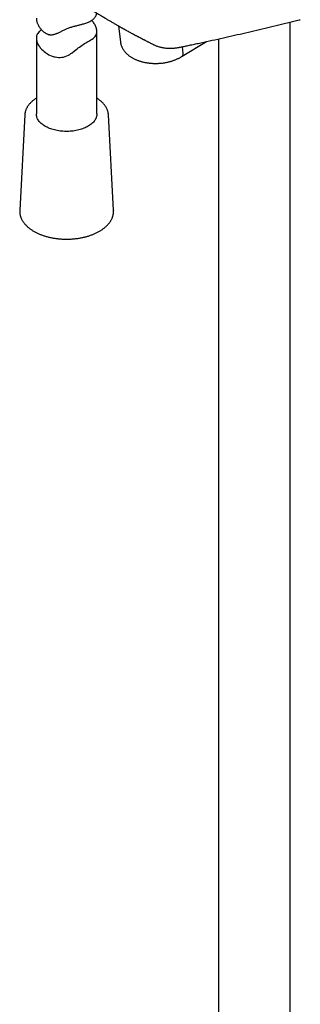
# Model space of a CAD drawing. Header units: millimetres. Extents: x 8 to 1577, y 12 to 2536.
# Tile 2 of 67: x 1349 to 1418, y 469 to 713. Entities that reach past the tile are written whole.
import ezdxf

# ---------------------------------------------------------------- set-up
doc = ezdxf.new("R2010")
doc.units = ezdxf.units.MM

msp = doc.modelspace()

# ---------------------------------------------------------------- linework, layer by layer
at = {"color": 7, "linetype": 'Continuous', "lineweight": 30}
for p, q in [((1415.73, 322.37), (1415.73, 712.23)), ((1367.81, 689.49), (1367.81, 709.89)), ((1373.18, 711.29), (1373.66, 707.28)), ((1352.81, 708.23), (1352.81, 689.49)), ((1388.91, 703.78), (1395, 707.44)), ((1397.93, 708.09), (1397.93, 321.42)), ((1389.21, 704.47), (1389, 706.14)), ((1389.21, 704.47), (1389.21, 704.46)), ((1349.94, 689.28), (1348.68, 665.63)), ((1370.67, 689.28), (1370.67, 689.3)), ((1371.93, 665.63), (1370.67, 689.28)), ((1371.93, 665.63), (1371.93, 665.56))]:
    msp.add_line(p, q, dxfattribs=at)
at = {"color": 7, "linetype": 'Continuous', "lineweight": 30, "flags": 128}
for points in [[(1354.07, 710.33), (1353.95, 710.26), (1353.66, 710.02), (1353.52, 709.89), (1353.33, 709.68), (1353.17, 709.46), (1353.04, 709.23), (1352.93, 708.98), (1352.88, 708.81), (1352.84, 708.64), (1352.81, 708.39), (1352.81, 708.12), (1352.83, 707.85), (1352.89, 707.57), (1352.94, 707.38), (1353.08, 707.01), (1353.27, 706.64), (1353.44, 706.36), (1353.63, 706.08), (1353.78, 705.9), (1354.1, 705.54), (1354.46, 705.18), (1354.77, 704.93), (1355.09, 704.68), (1355.32, 704.53), (1355.56, 704.38), (1355.93, 704.17), (1356.33, 703.98), (1356.75, 703.81), (1357.19, 703.67), (1357.49, 703.6), (1357.9, 703.53), (1358.31, 703.49), (1358.73, 703.48), (1359.16, 703.52), (1359.57, 703.59), (1359.97, 703.7), (1360.38, 703.85), (1360.76, 704.04), (1361.08, 704.22), (1361.39, 704.43), (1361.69, 704.64), (1362.29, 705.1), (1362.59, 705.35), (1362.89, 705.59), (1363.2, 705.83), (1363.5, 706.07), (1363.81, 706.3), (1364.12, 706.52), (1364.44, 706.73), (1364.75, 706.92), (1365.05, 707.09), (1365.35, 707.26), (1365.64, 707.41), (1365.82, 707.51), (1366.09, 707.66), (1366.34, 707.81), (1366.65, 708), (1366.92, 708.2), (1367.17, 708.42), (1367.38, 708.64), (1367.55, 708.89), (1367.68, 709.16), (1367.74, 709.35), (1367.78, 709.56), (1367.8, 709.78), (1367.8, 710), (1367.8, 710)], [(1367.81, 689.49), (1367.8, 689.29), (1367.77, 689.08), (1367.73, 688.87), (1367.67, 688.67), (1367.59, 688.46), (1367.5, 688.26), (1367.38, 688.06), (1367.26, 687.86), (1367.11, 687.67), (1366.95, 687.48), (1366.78, 687.3), (1366.59, 687.12), (1366.38, 686.95), (1366.16, 686.78), (1365.93, 686.62), (1365.68, 686.47), (1365.42, 686.33), (1365.15, 686.19), (1364.87, 686.05), (1364.58, 685.93), (1364.27, 685.82), (1363.96, 685.71), (1363.64, 685.61), (1363.31, 685.52), (1362.98, 685.45), (1362.63, 685.38), (1362.29, 685.32), (1361.94, 685.26), (1361.58, 685.22), (1361.22, 685.19), (1360.86, 685.17), (1360.5, 685.16), (1360.14, 685.16), (1359.77, 685.17), (1359.41, 685.19), (1359.05, 685.22), (1358.7, 685.26), (1358.35, 685.31), (1358, 685.37), (1357.66, 685.44), (1357.32, 685.52), (1356.99, 685.61), (1356.67, 685.7), (1356.36, 685.81), (1356.05, 685.92), (1355.76, 686.05), (1355.48, 686.18), (1355.21, 686.32), (1354.95, 686.46), (1354.7, 686.62), (1354.47, 686.78), (1354.24, 686.94), (1354.04, 687.11), (1353.85, 687.29), (1353.67, 687.47), (1353.51, 687.66), (1353.36, 687.85), (1353.23, 688.05), (1353.12, 688.25), (1353.03, 688.45), (1352.95, 688.65), (1352.89, 688.86), (1352.84, 689.07), (1352.82, 689.28), (1352.81, 689.49), (1352.81, 689.49)]]:
    msp.add_lwpolyline(points, dxfattribs=at)
at = {"color": 7, "linetype": 'Continuous', "lineweight": 30}
for points, knots in [([(1363, 717.55), (1363.05, 717.52), (1363.18, 717.43), (1363.38, 717.3), (1363.6, 717.16), (1363.78, 717.04), (1363.92, 716.95), (1364.07, 716.85), (1364.26, 716.72), (1364.53, 716.55), (1364.85, 716.34), (1365.22, 716.1), (1365.61, 715.85), (1365.98, 715.61), (1366.34, 715.38), (1366.72, 715.15), (1367.12, 714.9), (1367.54, 714.64), (1367.97, 714.37), (1368.34, 714.14), (1368.65, 713.96), (1368.86, 713.82), (1369.05, 713.71), (1369.2, 713.62), (1369.34, 713.53), (1369.51, 713.43), (1369.7, 713.32), (1369.92, 713.19), (1370.14, 713.05), (1370.39, 712.9), (1370.68, 712.74), (1371, 712.55), (1371.33, 712.35), (1371.7, 712.13), (1372.06, 711.93), (1372.4, 711.73), (1372.7, 711.56), (1373, 711.39), (1373.29, 711.22), (1373.56, 711.07), (1373.81, 710.93), (1374.02, 710.81), (1374.18, 710.72), (1374.3, 710.65), (1374.43, 710.58), (1374.57, 710.5), (1374.74, 710.41), (1374.94, 710.3), (1375.21, 710.15), (1375.55, 709.96), (1375.94, 709.75), (1376.33, 709.54), (1376.65, 709.36), (1376.89, 709.23), (1377.05, 709.15), (1377.19, 709.08), (1377.3, 709.02), (1377.41, 708.96), (1377.55, 708.89), (1377.71, 708.8), (1377.9, 708.7), (1378.11, 708.59), (1378.32, 708.48), (1378.54, 708.36), (1378.75, 708.26), (1378.93, 708.16), (1379.08, 708.08), (1379.2, 708.02), (1379.31, 707.96), (1379.44, 707.9), (1379.59, 707.82), (1379.79, 707.72), (1380.03, 707.6), (1380.3, 707.46), (1380.57, 707.32), (1380.84, 707.18), (1381.11, 707.05), (1381.39, 706.91), (1381.63, 706.79), (1381.78, 706.71), (1381.83, 706.69)], [0, 0, 0, 0, 0.007733, 0.021888, 0.0339, 0.043769, 0.051494, 0.057085, 0.069074, 0.08272, 0.101128, 0.121888, 0.144977, 0.163872, 0.183676, 0.204389, 0.226012, 0.248547, 0.271993, 0.295835, 0.309521, 0.321262, 0.331057, 0.338905, 0.346052, 0.354205, 0.365119, 0.377143, 0.389216, 0.401243, 0.418349, 0.435364, 0.453279, 0.473146, 0.494977, 0.510175, 0.526188, 0.542008, 0.557033, 0.571262, 0.584695, 0.596568, 0.604076, 0.609984, 0.616047, 0.623566, 0.632544, 0.64298, 0.654653, 0.675286, 0.695843, 0.716323, 0.736526, 0.745914, 0.754113, 0.76112, 0.766937, 0.772105, 0.778574, 0.787313, 0.797682, 0.808503, 0.819487, 0.830636, 0.841882, 0.851758, 0.859077, 0.864738, 0.870103, 0.876678, 0.884465, 0.893464, 0.907332, 0.921603, 0.93562, 0.949383, 0.962891, 0.976618, 0.991923, 1, 1, 1, 1]), ([(1352.81, 713.18), (1352.81, 713.16), (1352.81, 713.06), (1352.82, 712.85), (1352.87, 712.57), (1352.94, 712.27), (1353.03, 712), (1353.16, 711.7), (1353.32, 711.37), (1353.54, 711.01), (1353.77, 710.68), (1353.98, 710.43), (1354.2, 710.19), (1354.44, 709.97), (1354.73, 709.73), (1355.04, 709.53), (1355.34, 709.37), (1355.63, 709.25), (1355.9, 709.17), (1356.17, 709.12), (1356.45, 709.1), (1356.72, 709.11), (1356.99, 709.15), (1357.26, 709.21), (1357.55, 709.3), (1357.84, 709.41), (1358.15, 709.54), (1358.56, 709.74), (1358.97, 709.96), (1359.41, 710.18), (1359.74, 710.35), (1360.1, 710.52), (1360.48, 710.67), (1360.88, 710.82), (1361.29, 710.96), (1361.71, 711.08), (1362.13, 711.2), (1362.54, 711.31), (1362.95, 711.41), (1363.31, 711.5), (1363.66, 711.59), (1364, 711.68), (1364.41, 711.79), (1364.84, 711.92), (1365.29, 712.07), (1365.71, 712.24), (1366.1, 712.43), (1366.45, 712.63), (1366.72, 712.82), (1366.94, 713), (1367.13, 713.18), (1367.32, 713.4), (1367.48, 713.63), (1367.59, 713.84), (1367.67, 714.04), (1367.73, 714.23), (1367.77, 714.38), (1367.78, 714.48), (1367.78, 714.49)], [0, 0, 0, 0, 0.004039, 0.022868, 0.041782, 0.060952, 0.080205, 0.093164, 0.118039, 0.143228, 0.162279, 0.181397, 0.194244, 0.212824, 0.231486, 0.250347, 0.26934, 0.283371, 0.297486, 0.311797, 0.326226, 0.340253, 0.354375, 0.368651, 0.382982, 0.399596, 0.416278, 0.432988, 0.466692, 0.483703, 0.500754, 0.517907, 0.535822, 0.553879, 0.572237, 0.59075, 0.608649, 0.626673, 0.644931, 0.663294, 0.675166, 0.693133, 0.711176, 0.735455, 0.760066, 0.784336, 0.808749, 0.83338, 0.858309, 0.871496, 0.891454, 0.911495, 0.931796, 0.952186, 0.965911, 0.978677, 0.997997, 1, 1, 1, 1]), ([(1367.8, 710), (1367.8, 710.06), (1367.79, 710.21), (1367.75, 710.45), (1367.68, 710.73), (1367.58, 711.02), (1367.47, 711.29), (1367.33, 711.59), (1367.14, 711.92), (1366.89, 712.27), (1366.69, 712.53), (1366.57, 712.66), (1366.54, 712.7)], [0, 0, 0, 0, 0.069709, 0.175532, 0.281358, 0.389088, 0.496822, 0.569491, 0.708986, 0.850233, 0.957256, 1, 1, 1, 1]), ([(1381.84, 706.69), (1381.9, 706.66), (1382.06, 706.57), (1382.35, 706.45), (1382.68, 706.32), (1383.03, 706.2), (1383.39, 706.09), (1383.75, 706), (1384.11, 705.93), (1384.49, 705.86), (1384.87, 705.81), (1385.25, 705.78), (1385.64, 705.76), (1386.03, 705.75), (1386.43, 705.76), (1386.83, 705.79), (1387.24, 705.83), (1387.65, 705.88), (1387.98, 705.93), (1388.23, 705.98), (1388.38, 706.01), (1388.78, 706.09), (1389.46, 706.23), (1390.5, 706.46), (1391.65, 706.71), (1393.41, 707.09), (1395.68, 707.58), (1398.46, 708.2), (1401.23, 708.82), (1403.99, 709.45), (1406.74, 710.09), (1409.48, 710.73), (1412.21, 711.38), (1414.93, 712.03), (1416.94, 712.52), (1418.03, 712.79), (1418.22, 712.84)], [0, 0, 0, 0, 0.005528, 0.015772, 0.026017, 0.036272, 0.046546, 0.056853, 0.067202, 0.077603, 0.088064, 0.098543, 0.108988, 0.11945, 0.129943, 0.140479, 0.151069, 0.161725, 0.172458, 0.176987, 0.180803, 0.184575, 0.208617, 0.235223, 0.268997, 0.302033, 0.377794, 0.453551, 0.529307, 0.60506, 0.680811, 0.756559, 0.832305, 0.90805, 0.983791, 1, 1, 1, 1]), ([(1373.67, 707.28), (1373.67, 707.24), (1373.68, 707.12), (1373.72, 706.91), (1373.78, 706.67), (1373.86, 706.42), (1373.95, 706.18), (1374.06, 705.94), (1374.18, 705.71), (1374.31, 705.48), (1374.46, 705.25), (1374.63, 705.03), (1374.81, 704.81), (1375.01, 704.6), (1375.21, 704.39), (1375.44, 704.19), (1375.67, 704), (1375.92, 703.82), (1376.18, 703.64), (1376.46, 703.47), (1376.74, 703.31), (1377.03, 703.15), (1377.34, 703.01), (1377.65, 702.88), (1377.97, 702.75), (1378.3, 702.64), (1378.63, 702.53), (1378.98, 702.43), (1379.32, 702.35), (1379.67, 702.27), (1380.03, 702.2), (1380.39, 702.14), (1380.76, 702.1), (1381.12, 702.06), (1381.49, 702.03), (1381.87, 702.01), (1382.24, 702), (1382.61, 702), (1382.98, 702.02), (1383.36, 702.04), (1383.73, 702.07), (1384.1, 702.11), (1384.46, 702.16), (1384.83, 702.22), (1385.19, 702.29), (1385.54, 702.37), (1385.9, 702.46), (1386.24, 702.55), (1386.58, 702.66), (1386.92, 702.78), (1387.24, 702.91), (1387.56, 703.04), (1387.88, 703.19), (1388.18, 703.34), (1388.47, 703.51), (1388.72, 703.66), (1388.87, 703.76), (1388.93, 703.8)], [0, 0, 0, 0, 0.007868, 0.024592, 0.04136, 0.0582, 0.075141, 0.092208, 0.109421, 0.1268, 0.144356, 0.162095, 0.18002, 0.198124, 0.216395, 0.234818, 0.253372, 0.272035, 0.290782, 0.309593, 0.328445, 0.347323, 0.366209, 0.38509, 0.403958, 0.422809, 0.441639, 0.460446, 0.479231, 0.497995, 0.516738, 0.535464, 0.554175, 0.572875, 0.591566, 0.610253, 0.628938, 0.647625, 0.666316, 0.685015, 0.703726, 0.722452, 0.741196, 0.759962, 0.778752, 0.797571, 0.81642, 0.835301, 0.854219, 0.873172, 0.892163, 0.91119, 0.930253, 0.949348, 0.968469, 0.98761, 1, 1, 1, 1]), ([(1388.93, 703.8), (1388.95, 703.81), (1389.01, 703.84), (1389.08, 703.94), (1389.16, 704.09), (1389.2, 704.26), (1389.21, 704.39), (1389.21, 704.46)], [0, 0, 0, 0, 0.097228, 0.319696, 0.548613, 0.77108, 1, 1, 1, 1]), ([(1352.81, 693.38), (1352.76, 693.35), (1352.62, 693.27), (1352.4, 693.12), (1352.14, 692.93), (1351.89, 692.73), (1351.66, 692.53), (1351.44, 692.33), (1351.24, 692.12), (1351.05, 691.9), (1350.87, 691.68), (1350.71, 691.45), (1350.56, 691.22), (1350.43, 690.99), (1350.31, 690.76), (1350.21, 690.52), (1350.12, 690.28), (1350.05, 690.04), (1350, 689.8), (1349.96, 689.55), (1349.94, 689.38), (1349.94, 689.29), (1349.94, 689.29)], [0, 0, 0, 0, 0.0270894, 0.0817954, 0.1364984, 0.1911844, 0.2458368, 0.3004358, 0.3549583, 0.4093782, 0.4636675, 0.517797, 0.5717384, 0.6254664, 0.6789605, 0.7322081, 0.7852058, 0.8379611, 0.8904931, 0.942832, 0.995018, 1, 1, 1, 1]), ([(1370.67, 689.3), (1370.67, 689.36), (1370.66, 689.51), (1370.62, 689.73), (1370.58, 689.97), (1370.51, 690.21), (1370.43, 690.45), (1370.34, 690.68), (1370.23, 690.92), (1370.1, 691.15), (1369.96, 691.37), (1369.8, 691.6), (1369.63, 691.82), (1369.45, 692.04), (1369.25, 692.25), (1369.04, 692.45), (1368.81, 692.66), (1368.57, 692.85), (1368.32, 693.04), (1368.07, 693.22), (1367.89, 693.33), (1367.81, 693.38)], [0, 0, 0, 0, 0.039321, 0.091539, 0.143832, 0.196249, 0.248834, 0.30162, 0.354633, 0.407883, 0.461374, 0.515098, 0.569038, 0.623173, 0.677478, 0.731925, 0.786488, 0.84114, 0.895858, 0.950621, 1, 1, 1, 1]), ([(1348.69, 665.64), (1348.68, 665.57), (1348.68, 665.41), (1348.68, 665.17), (1348.7, 664.92), (1348.74, 664.66), (1348.79, 664.41), (1348.86, 664.15), (1348.95, 663.9), (1349.05, 663.65), (1349.16, 663.41), (1349.29, 663.16), (1349.43, 662.92), (1349.59, 662.69), (1349.77, 662.45), (1349.96, 662.22), (1350.16, 662), (1350.38, 661.77), (1350.61, 661.56), (1350.85, 661.35), (1351.11, 661.14), (1351.38, 660.94), (1351.66, 660.75), (1351.95, 660.57), (1352.25, 660.39), (1352.57, 660.22), (1352.89, 660.05), (1353.23, 659.89), (1353.57, 659.74), (1353.93, 659.6), (1354.29, 659.47), (1354.66, 659.34), (1355.03, 659.22), (1355.42, 659.11), (1355.81, 659.01), (1356.2, 658.92), (1356.61, 658.83), (1357.01, 658.76), (1357.42, 658.69), (1357.84, 658.63), (1358.25, 658.59), (1358.68, 658.55), (1359.1, 658.51), (1359.52, 658.49), (1359.95, 658.48), (1360.37, 658.48), (1360.8, 658.48), (1361.22, 658.5), (1361.65, 658.52), (1362.07, 658.56), (1362.49, 658.6), (1362.9, 658.65), (1363.32, 658.71), (1363.73, 658.78), (1364.13, 658.86), (1364.53, 658.95), (1364.93, 659.04), (1365.31, 659.14), (1365.7, 659.26), (1366.07, 659.38), (1366.44, 659.51), (1366.8, 659.64), (1367.15, 659.79), (1367.49, 659.94), (1367.82, 660.1), (1368.14, 660.27), (1368.45, 660.44), (1368.75, 660.62), (1369.04, 660.81), (1369.32, 661.01), (1369.59, 661.21), (1369.84, 661.42), (1370.08, 661.63), (1370.31, 661.85), (1370.52, 662.07), (1370.72, 662.3), (1370.91, 662.53), (1371.08, 662.77), (1371.23, 663.01), (1371.37, 663.26), (1371.5, 663.5), (1371.61, 663.75), (1371.7, 664), (1371.78, 664.26), (1371.84, 664.51), (1371.89, 664.77), (1371.92, 665.02), (1371.93, 665.28), (1371.93, 665.46), (1371.93, 665.57), (1371.93, 665.59)], [0, 0, 0, 0, 0.009035, 0.020153, 0.031269, 0.042391, 0.053528, 0.064689, 0.075882, 0.087112, 0.098383, 0.109698, 0.121056, 0.132457, 0.143899, 0.155376, 0.166886, 0.178423, 0.189983, 0.201562, 0.213154, 0.224757, 0.236366, 0.24798, 0.259595, 0.27121, 0.282823, 0.294434, 0.30604, 0.317643, 0.329241, 0.340835, 0.352424, 0.364009, 0.37559, 0.387167, 0.39874, 0.410309, 0.421876, 0.43344, 0.445001, 0.456561, 0.468119, 0.479675, 0.491231, 0.502787, 0.514342, 0.525898, 0.537454, 0.549012, 0.560571, 0.572132, 0.583695, 0.595261, 0.60683, 0.618403, 0.629979, 0.641559, 0.653144, 0.664734, 0.676328, 0.687928, 0.699533, 0.711143, 0.722759, 0.734379, 0.746003, 0.75763, 0.76926, 0.780891, 0.79252, 0.804145, 0.815762, 0.827369, 0.838961, 0.850533, 0.862081, 0.8736, 0.885085, 0.896532, 0.907936, 0.919296, 0.930609, 0.941879, 0.953106, 0.964295, 0.975453, 0.986588, 0.997121, 1, 1, 1, 1])]:
    msp.add_open_spline(points, degree=3, knots=knots, dxfattribs=at)

doc.saveas('drawing.dxf')
